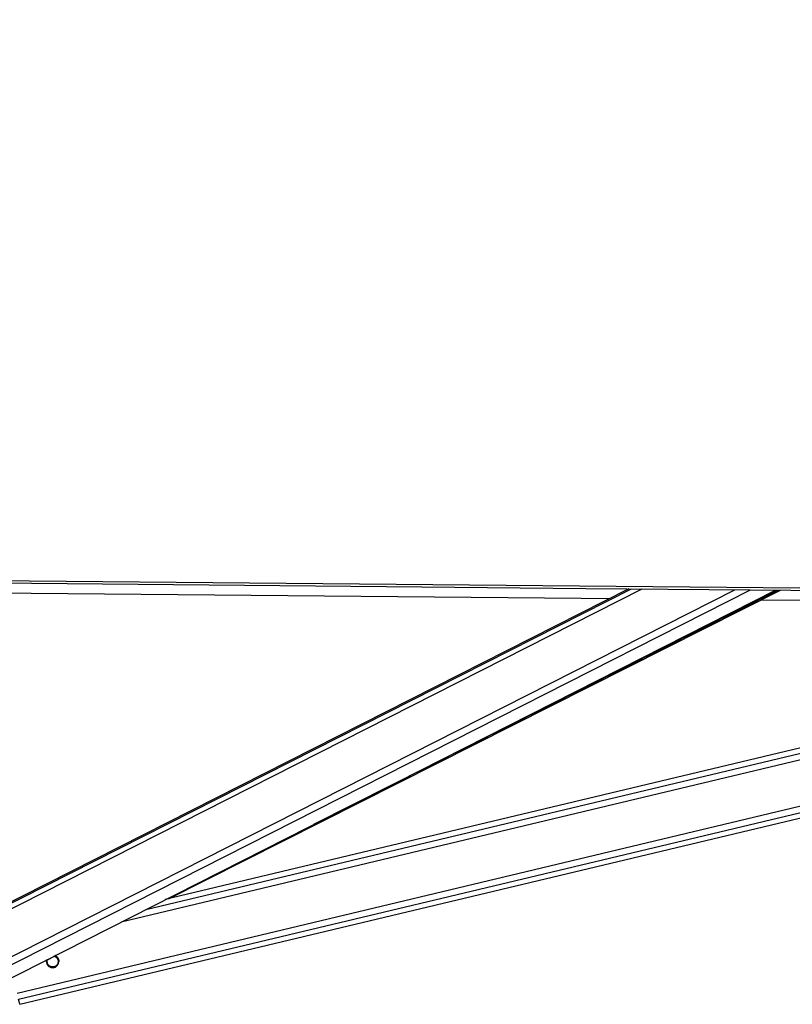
# Model space of a CAD drawing. Header units: millimetres. Extents: x 36407 to 443956, y 6043 to 409364.
# Tile 70 of 73: x 375296 to 390051, y 144222 to 163012. Entities that reach past the tile are written whole.
import ezdxf

# ---------------------------------------------------------------- set-up
doc = ezdxf.new("R2010")
doc.units = ezdxf.units.MM
doc.header["$LTSCALE"] = 50

msp = doc.modelspace()

# ---------------------------------------------------------------- linework, layer by layer
at = {"color": 8, "linetype": 'Continuous', "lineweight": 25}
for p, q in [((373692.08, 145312.4), (387185.81, 152149.67)), ((373708.17, 145428.28), (386976.99, 152151.58)), ((373896.89, 144503.96), (388954.15, 152133.46)), ((373971.71, 144388.07), (389252.28, 152130.73)), ((380912.35, 147658), (389777.12, 152125.92)), ((375246.76, 144436.66), (406815.94, 151970.33)), ((375275.34, 144316.84), (407327.11, 151965.67)), ((377232.44, 145793.4), (403252.35, 152002.79)), ((377704.24, 146032.45), (402741.9, 152007.44)), ((375976, 145131.77), (375996, 145136.55)), ((375854.39, 144943.15), (375874.48, 144947.95)), ((376012.04, 144980.77), (376032.19, 144985.58))]:
    msp.add_line(p, q, dxfattribs=at)
at = {"color": 7, "linetype": 'Continuous', "lineweight": 25}
for p, q in [((386930.01, 152152.01), (373788.54, 145493.24)), ((374330.76, 144323.12), (389730.87, 152126.35)), ((378141.24, 146236.58), (389825.38, 152125.48)), ((375297.97, 144221.56), (407733.48, 151961.97)), ((402338.92, 152011.12), (378076.69, 146221.18)), ((375825.56, 145069.46), (375959.84, 145137.14)), ((375947.73, 145142.44), (375976, 145131.77))]:
    msp.add_line(p, q, dxfattribs=at)
at = {"color": 7, "linetype": 'Continuous', "lineweight": 25, "flags": 128}
for points in [[(371455.86, 152340.2), (371981.17, 152335.35), (374082.37, 152315.99), (376183.57, 152296.65), (378284.78, 152277.31), (382487.2, 152238.69), (384588.41, 152219.4), (386689.61, 152200.13), (388790.82, 152180.86), (390892.02, 152161.62), (392993.23, 152142.39), (395094.44, 152123.18), (397195.65, 152103.97), (399296.85, 152084.79), (401398.06, 152065.62), (403499.27, 152046.46), (405600.48, 152027.32), (407701.69, 152008.19), (409802.9, 151989.08)], [(371455.93, 152294.29), (382974.76, 152188.31), (386107.81, 152159.55), (387674.34, 152145.19), (390807.38, 152116.49), (392373.9, 152102.14), (395506.95, 152073.49), (397073.48, 152059.18), (400206.52, 152030.57), (401773.05, 152016.28), (403339.58, 152001.99), (405689.36, 151980.58), (408039.15, 151959.19), (408564.46, 151954.41), (410665.66, 151935.3)], [(386553.29, 151961.13), (386020.92, 151966.02), (383919.7, 151985.31), (381818.48, 152004.62), (379717.27, 152023.95), (377616.05, 152043.29), (375514.83, 152062.65), (371831.01, 152096.63)], [(401554.32, 151823.88), (400729.45, 151831.41), (398628.23, 151850.59), (396527.01, 151869.79), (394425.8, 151889), (392324.57, 151908.23), (390223.36, 151927.48), (389446.64, 151934.6)], [(375297.97, 144221.56), (375297.97, 144221.56), (375296.51, 144227.78), (375292.17, 144246.05), (375285.06, 144275.97), (375275.34, 144316.84)]]:
    msp.add_lwpolyline(points, dxfattribs=at)
at = {"color": 7, "linetype": 'Continuous', "lineweight": 25}
msp.add_arc((375925.24, 145040.01), 120, 164.286871, 69.457205, dxfattribs=at)
for points, knots in [([(443106.4, 151687.79), (443083.44, 151697.79), (434895.68, 155264.95), (423152.61, 160380.87), (406525.1, 167634.11), (396602.22, 171970.48), (388781.52, 175401.81), (385871.51, 176687.6), (384416.51, 177330.49)], [0, 0, 0, 0, 0.001172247, 0.41800699, 0.599551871, 0.850506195, 0.925253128, 1, 1, 1, 1]), ([(375805.74, 145039.73), (375805.78, 145047.61), (375805.84, 145059.46), (375809.41, 145069.57), (375810.61, 145072.95)], [0, 0, 0, 0, 0.66548581, 1, 1, 1, 1]), ([(375874.48, 144947.95), (375865.03, 144954.33), (375847.65, 144966.08), (375829.36, 144993.51), (375820.02, 145023.12), (375820.06, 145052.67), (375824.12, 145072.44), (375829.1, 145081.45), (375829.76, 145082.66)], [0, 0, 0, 0, 0.23018176, 0.42328037, 0.61727248, 0.79106651, 0.97206856, 1, 1, 1, 1]), ([(375821.15, 145039.12), (375820.96, 145043.24), (375820.34, 145057.05), (375824.3, 145072.1), (375829.43, 145081.4), (375830.27, 145082.91)], [0, 0, 0, 0, 0.262667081, 0.879985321, 1, 1, 1, 1]), ([(375946.43, 145141.78), (375946.87, 145141.76), (375957.83, 145141.13), (375967.1, 145136), (375976.01, 145131.06)], [0, 0, 0, 0, 0.03926158, 1, 1, 1, 1]), ([(375967.06, 145152.23), (375977.81, 145147.28), (375990.6, 145141.4), (376000.45, 145133.37), (376002.03, 145132.09)], [0, 0, 0, 0, 0.839917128, 1, 1, 1, 1]), ([(375976, 145131.77), (375985.45, 145125.37), (376002.83, 145113.61), (376021.13, 145086.13), (376030.4, 145056.57), (376030.63, 145026.86), (376024.25, 145001.31), (376015.87, 144987.22), (376012.04, 144980.77)], [0, 0, 0, 0, 0.204642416, 0.376337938, 0.548837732, 0.703364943, 0.864277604, 1, 1, 1, 1]), ([(375976.01, 145131.06), (375985.48, 145124.67), (376002.9, 145112.92), (376020.89, 145085.51), (376029.85, 145059.91), (376029.46, 145044.4), (376029.32, 145039.23)], [0, 0, 0, 0, 0.32230404, 0.59275214, 0.86447561, 1, 1, 1, 1]), ([(376002.03, 145132.09), (376009.81, 145124.6), (376025.43, 145109.57), (376040.18, 145078.29), (376045.95, 145053.46), (376044.89, 145041.71), (376044.73, 145039.96)], [0, 0, 0, 0, 0.32946814, 0.66133647, 0.94966629, 1, 1, 1, 1]), ([(376012.04, 144980.77), (376005.92, 144973.14), (375993.7, 144957.89), (375966.15, 144941.51), (375934.96, 144933.69), (375902.09, 144935.47), (375883.62, 144943.82), (375874.48, 144947.95)], [0, 0, 0, 0, 0.19644623, 0.39267325, 0.59334451, 0.79881123, 1, 1, 1, 1])]:
    msp.add_open_spline(points, degree=3, knots=knots, dxfattribs=at)
at = {"color": 8, "linetype": 'Continuous', "lineweight": 25}
msp.add_open_spline([(385014.96, 177334.09), (386487.96, 176690.63), (389433.97, 175403.71), (397301.54, 171971.2), (413538.19, 164895.51), (429588.14, 157906.91), (440718.62, 153060.97), (442011.82, 152497.94)], degree=3, knots=[0, 0, 0, 0, 0.07724345, 0.15448709, 0.41360978, 0.93186987, 1, 1, 1, 1], dxfattribs=at)

doc.saveas('drawing.dxf')
